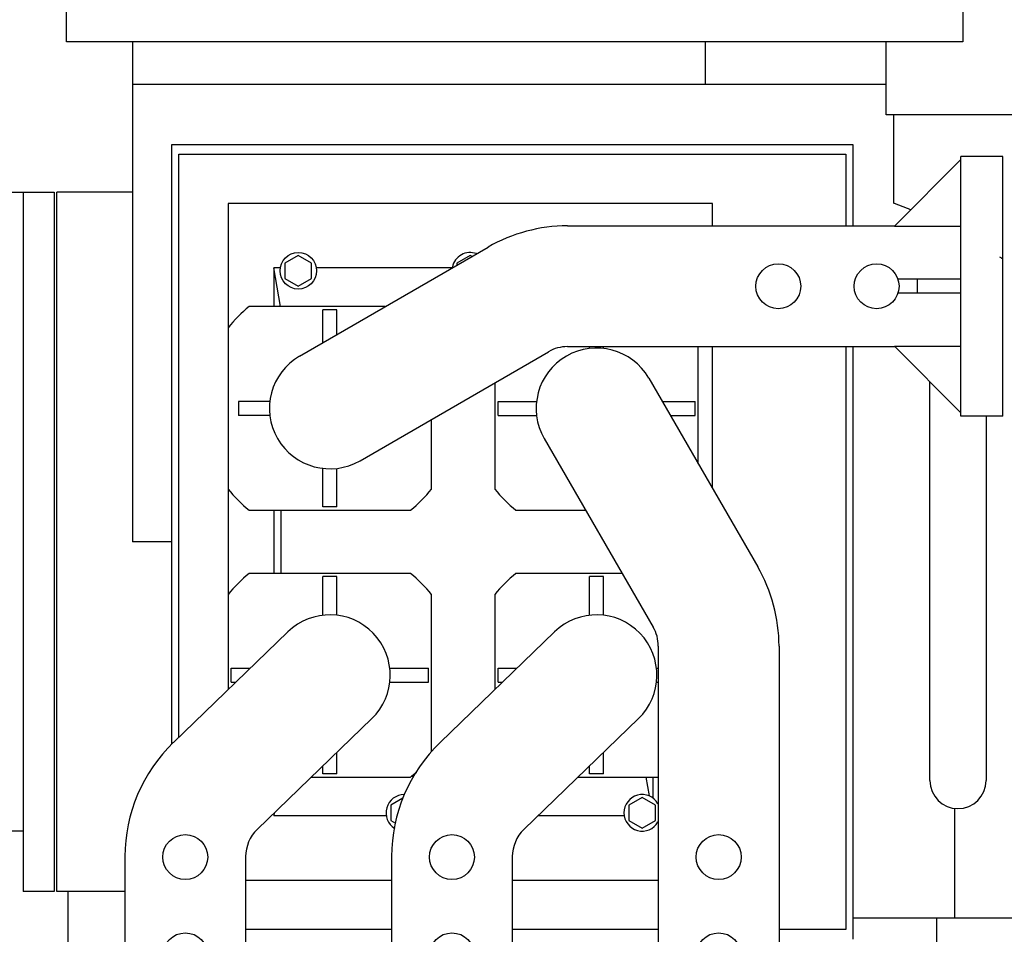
# Model space of a CAD drawing. Header units: millimetres. Extents: x 0 to 1189, y 0 to 841.
# Tile 117 of 175: x 417 to 445, y 717 to 743. Entities that reach past the tile are written whole.
import ezdxf
from ezdxf.enums import TextEntityAlignment as Align

# ---------------------------------------------------------------- set-up
doc = ezdxf.new("R2010")
doc.units = ezdxf.units.MM
doc.header["$LTSCALE"] = 65.395
doc.layers.get('0').update_dxf_attribs({"linetype": 'CONTINUOUS'})
for name, color, linetype in [('25007_060000_TLKGS_KGS_V_ABL7', 7, 'CONTINUOUS'), ('25007_062000_TLKGS_KGS_TL_V_ABL8', 7, 'CONTINUOUS'), ('25007_725500_28_SIMPLE1_T4_X_PBL14', 7, 'CONTINUOUS'), ('25007_725500_28_SIMPLE1_X#AF0_ABL13', 7, 'CONTINUOUS'), ('25007_728000_05_SIMPLE1_F_ABL18', 7, 'CONTINUOUS'), ('25007_728000_05_SIMPLE1_T1_F_PBL19', 7, 'CONTINUOUS'), ('25007_728000_05_SIMPLE1_T2_F_PBL23', 7, 'CONTINUOUS'), ('25007_833000_15_SIMPLE1_D_ABL16', 7, 'CONTINUOUS'), ('25007_833000_15_SIMPLE1_T4_D_PBL17', 7, 'CONTINUOUS'), ('25007_833000_15_SIMPLE1_T5_D_PBL51', 7, 'CONTINUOUS'), ('25007_833000_15_SIMPLE1_T6_D_PBL25', 7, 'CONTINUOUS'), ('25007_833000_15_SIMPLE1_T8_D_PBL34', 7, 'CONTINUOUS'), ('25067_000000_TLKGS_MARKETING_ABL2', 7, 'CONTINUOUS'), ('25067_030000_TLKGS_V_ABL3', 7, 'CONTINUOUS'), ('25067_700000_TLKGS_V_ABL4', 7, 'CONTINUOUS'), ('25067_727000_27_SIMPLE1_A_ABL5', 7, 'CONTINUOUS'), ('25067_727000_27_SIMPLE1_T1_A_PBL6', 7, 'CONTINUOUS'), ('new_view_1_VBL0', 7, 'CONTINUOUS')]:
    doc.layers.add(name, color=color, linetype=linetype)
doc.styles.get("Standard").update_dxf_attribs({"font": 'txt', "width": 0.6})
doc.dimstyles.new('DIMSTYLE_1', dxfattribs={"dimtxt": 3.5, "dimasz": 3.5, "dimexe": 1.8, "dimexo": 0, "dimgap": 0.875, "dimtad": 1, "dimlfac": 25, "dimdsep": 46, "dimtxsty": 'Standard', "dimblk": '_FILLED', "dimblk1": '_FILLED', "dimblk2": '_FILLED', "dimcen": 0.09, "dimadec": 0, "dimazin": 0, "dimtp": 2, "dimtm": 2, "dimtfac": 1, "dimtofl": 0, "dimtmove": 0, "dimatfit": 3, "dimldrblk": '_FILLED', "dimfxl": 1, "dimtolj": 1, "dimarcsym": 0})
doc.dimstyles.new('DIMSTYLE_2', dxfattribs={"dimtxt": 3.5, "dimasz": 3.5, "dimexe": 1.8, "dimexo": 0, "dimgap": 0.875, "dimtad": 1, "dimdec": 0, "dimlfac": 25, "dimdsep": 46, "dimtxsty": 'Standard', "dimblk": '_FILLED', "dimblk1": '_FILLED', "dimblk2": '_FILLED', "dimcen": 0.09, "dimadec": 0, "dimazin": 0, "dimtp": 2, "dimtm": 2, "dimtfac": 1, "dimtdec": 0, "dimtofl": 0, "dimtmove": 0, "dimatfit": 3, "dimldrblk": '_FILLED', "dimfxl": 1, "dimtolj": 1, "dimarcsym": 0})

# ---------------------------------------------------------------- blocks, each defined once
blk = doc.blocks.new('_FILLED')
at = {"color": 0, "linetype": 'ByBlock'}
blk.add_solid([(0, 0), (-1, 0.1671), (-1, -0.1671)], dxfattribs=at)
blk = doc.blocks.new('*D19')
at = {"color": 2, "linetype": 'Continuous'}
for p, q in [((394.644, 792.776), (372.844, 792.776)), ((374.644, 792.776), (374.644, 741.388)), ((374.644, 690), (374.644, 741.388)), ((443.4, 690), (372.844, 690))]:
    blk.add_line(p, q, dxfattribs=at)
at = {"color": 2, "linetype": 'Continuous', "xscale": 3.5, "yscale": 3.5, "zscale": 3.5}
for p, rotation in [((374.644, 792.776), 90), ((374.644, 690), 270)]:
    blk.add_blockref('_FILLED', p, dxfattribs=dict(at, rotation=rotation))
at = {"color": 2, "linetype": 'Continuous', "width": 0.672619}
blk.add_text('2569', height=3.5, rotation=90, dxfattribs=at).set_placement((373.769, 740.6), align=Align.CENTER)
blk = doc.blocks.new('*D27')
at = {"color": 2, "linetype": 'Continuous'}
for p, q in [((407.48, 792.84), (407.48, 804.576)), ((560, 740.6), (560, 804.576)), ((407.48, 802.776), (483.74, 802.776)), ((560, 802.776), (483.74, 802.776))]:
    blk.add_line(p, q, dxfattribs=at)
at = {"color": 2, "linetype": 'Continuous', "xscale": 3.5, "yscale": 3.5, "zscale": 3.5, "rotation": 180}
blk.add_blockref('_FILLED', (407.48, 802.776), dxfattribs=at)
at = {"color": 2, "linetype": 'Continuous', "xscale": 3.5, "yscale": 3.5, "zscale": 3.5}
blk.add_blockref('_FILLED', (560, 802.776), dxfattribs=at)
at = {"color": 2, "linetype": 'Continuous', "width": 0.60119}
blk.add_text('3813', height=3.5, dxfattribs=at).set_placement((483.74, 803.651), align=Align.CENTER)
blk = doc.blocks.new('25067_727000_27_SIMPLE1_T1_A_PBL6', base_point=(489.375, 762.173))
at = {"layer": '25067_727000_27_SIMPLE1_T1_A_PBL6', "color": 7, "linetype": 'Continuous'}
for p, q in [((443.542, 780.14), (443.542, 742.2)), ((417.997, 742.2), (417.997, 743.864)), ((443.542, 742.2), (417.997, 742.2)), ((441.355, 740.121), (441.355, 742.2)), ((446.638, 740.121), (441.355, 740.121))]:
    blk.add_line(p, q, dxfattribs=at)
blk = doc.blocks.new('25067_727000_27_SIMPLE1_A_ABL5', base_point=(489.375, 762.173))
at = {"layer": '25067_727000_27_SIMPLE1_T1_A_PBL6'}
blk.add_blockref('25067_727000_27_SIMPLE1_T1_A_PBL6', (489.375, 762.173), dxfattribs=at)
blk = doc.blocks.new('25067_700000_TLKGS_V_ABL4', base_point=(489.375, 754.693))
at = {"layer": '25067_727000_27_SIMPLE1_A_ABL5'}
blk.add_blockref('25067_727000_27_SIMPLE1_A_ABL5', (489.375, 762.173), dxfattribs=at)
blk = doc.blocks.new('25067_030000_TLKGS_V_ABL3', base_point=(493.835, 729.393))
at = {"layer": '25067_700000_TLKGS_V_ABL4'}
blk.add_blockref('25067_700000_TLKGS_V_ABL4', (489.375, 754.693), dxfattribs=at)
blk = doc.blocks.new('25007_725500_28_SIMPLE1_T4_X_PBL14', base_point=(411.091, 735.651))
at = {"layer": '25007_725500_28_SIMPLE1_T4_X_PBL14', "color": 7, "linetype": 'Continuous'}
for p, q in [((405.031, 752.089), (408.558, 753.303)), ((414.06, 747.801), (415.204, 745.347)), ((415.204, 745.347), (416.097, 745.763)), ((416.324, 745.537), (416.784, 744.55)), ((409.713, 742.047), (415.204, 745.347)), ((416.784, 744.55), (417.143, 744.717)), ((415.84, 736.44), (415.84, 737.92)), ((415.84, 737.92), (417.64, 737.92)), ((416.76, 737.92), (416.76, 718)), ((417.64, 737.92), (417.64, 718)), ((414.96, 736.44), (415.84, 736.44)), ((416.76, 719.72), (414.96, 719.72)), ((417.64, 718), (416.76, 718))]:
    blk.add_line(p, q, dxfattribs=at)
for centre, start, end in [((404.64, 753.223), 265.2965, 288.988), ((410.331, 741.019), 121.012, 144.7035)]:
    blk.add_arc(centre, 1.2, start, end, dxfattribs=at)
blk = doc.blocks.new('25007_725500_28_SIMPLE1_X#AF0_ABL13', base_point=(412.633, 752.439))
at = {"layer": '25007_725500_28_SIMPLE1_T4_X_PBL14'}
blk.add_blockref('25007_725500_28_SIMPLE1_T4_X_PBL14', (411.091, 735.651), dxfattribs=at)
blk = doc.blocks.new('25007_833000_15_SIMPLE1_T4_D_PBL17', base_point=(423.04, 719.82))
at = {"layer": '25007_833000_15_SIMPLE1_T4_D_PBL17', "color": 7, "linetype": 'Continuous'}
for p, q in [((427.798, 727.06), (423.202, 727.06)), ((425.3, 725.868), (425.3, 726.968)), ((425.7, 726.968), (425.3, 726.968)), ((425.7, 725.868), (425.7, 726.968)), ((422.6, 726.458), (422.6, 723.75)), ((428.4, 721.981), (428.4, 726.458)), ((424.305, 725.397), (421.04, 722.243)), ((422.692, 723.96), (422.692, 724.36)), ((422.692, 724.36), (423.231, 724.36)), ((427.208, 724.36), (428.308, 724.36)), ((428.308, 723.96), (428.308, 724.36)), ((422.692, 723.96), (422.817, 723.96)), ((427.208, 723.96), (428.308, 723.96)), ((426.695, 722.923), (423.43, 719.769)), ((425.7, 721.352), (425.7, 721.962)), ((425.3, 721.352), (425.3, 721.575)), ((424.974, 721.26), (427.798, 721.26)), ((425.7, 721.352), (425.3, 721.352)), ((419.66, 718.992), (419.66, 715.66)), ((423.1, 718.992), (423.1, 715.66)), ((419.672, 715.672), (417.78, 713.78)), ((419.672, 715.672), (419.672, 713.78)), ((421.18, 713.78), (421.18, 715.572)), ((421.58, 713.78), (421.58, 715.572)), ((423.088, 715.672), (423.088, 713.78)), ((424.986, 713.78), (423.088, 715.672)), ((421.58, 715.02), (421.18, 715.02)), ((417.68, 712.58), (417.68, 713.78)), ((417.68, 713.78), (425.08, 713.78)), ((425.08, 712.58), (425.08, 713.78)), ((417.68, 712.58), (425.08, 712.58))]:
    blk.add_line(p, q, dxfattribs=at)
for centre in [(421.38, 718.98), (421.38, 716.18)]:
    blk.add_circle(centre, 0.64, dxfattribs=at)
for centre, radius, start, end in [((425.5, 724.16), 3.7, 128.3917, 141.6083), ((425.5, 724.16), 3.7, 38.3917, 51.6083), ((425.5, 724.16), 1.72, 314.0098, 134.0098), ((424.18, 718.992), 4.52, 134.0098, 180), ((425.5, 724.16), 3.7, 308.3917, 311.7666), ((424.18, 718.992), 1.08, 134.0098, 180)]:
    blk.add_arc(centre, radius, start, end, dxfattribs=at)
blk = doc.blocks.new('25007_833000_15_SIMPLE1_T6_D_PBL25', base_point=(433.64, 733.9))
at = {"layer": '25007_833000_15_SIMPLE1_T6_D_PBL25', "color": 7, "linetype": 'Continuous'}
for p, q in [((443.48, 738.847), (441.588, 736.948)), ((443.48, 731.54), (443.48, 738.94)), ((444.68, 738.94), (443.48, 738.94)), ((444.68, 731.54), (444.68, 738.94)), ((432.271, 736.96), (441.6, 736.96)), ((441.588, 736.948), (443.48, 736.948)), ((424.639, 733.249), (430.009, 736.353)), ((443.48, 735.44), (441.688, 735.44)), ((442.24, 735.44), (442.24, 735.04)), ((443.48, 735.04), (441.688, 735.04)), ((427.08, 734.66), (423.202, 734.66)), ((425.3, 733.631), (425.3, 734.567)), ((425.7, 734.567), (425.3, 734.567)), ((425.7, 733.862), (425.7, 734.567)), ((422.6, 734.058), (422.6, 729.462)), ((432.271, 733.52), (441.6, 733.52)), ((441.588, 733.532), (443.48, 731.633)), ((441.588, 733.532), (443.48, 733.532)), ((426.361, 730.271), (431.731, 733.375)), ((422.9, 731.96), (422.9, 731.56)), ((423.792, 731.96), (422.9, 731.96)), ((423.792, 731.56), (422.9, 731.56)), ((444.68, 731.54), (443.48, 731.54)), ((428.4, 729.462), (428.4, 731.45)), ((425.3, 728.953), (425.3, 730.052)), ((425.7, 728.953), (425.7, 730.052)), ((423.202, 728.86), (427.798, 728.86)), ((425.7, 728.953), (425.3, 728.953))]:
    blk.add_line(p, q, dxfattribs=at)
for centre in [(438.28, 735.24), (441.08, 735.24)]:
    blk.add_circle(centre, 0.64, dxfattribs=at)
for centre, radius, start, end in [((432.271, 732.44), 4.52, 90, 120.0311), ((425.5, 731.76), 3.7, 128.3917, 141.6083), ((432.271, 732.44), 1.08, 90, 120.0311), ((425.5, 731.76), 1.72, 120.0311, 300.0311), ((425.5, 731.76), 3.7, 218.3917, 231.6083), ((425.5, 731.76), 3.7, 308.3917, 321.6083)]:
    blk.add_arc(centre, radius, start, end, dxfattribs=at)
blk = doc.blocks.new('25007_833000_15_SIMPLE1_T8_D_PBL34', base_point=(430.07, 719.82))
at = {"layer": '25007_833000_15_SIMPLE1_T8_D_PBL34', "color": 7, "linetype": 'Continuous'}
for p, q in [((433.83, 727.06), (430.802, 727.06)), ((432.9, 725.868), (432.9, 726.968)), ((433.3, 726.968), (432.9, 726.968)), ((433.3, 725.868), (433.3, 726.968)), ((430.2, 726.458), (430.2, 723.75)), ((431.905, 725.397), (428.64, 722.243)), ((430.292, 723.96), (430.292, 724.36)), ((430.292, 724.36), (430.831, 724.36)), ((434.808, 724.36), (434.86, 724.36)), ((430.292, 723.96), (430.417, 723.96)), ((434.808, 723.96), (434.86, 723.96)), ((434.295, 722.923), (431.03, 719.769)), ((433.3, 721.352), (433.3, 721.962)), ((432.9, 721.352), (432.9, 721.575)), ((432.574, 721.26), (434.86, 721.26)), ((433.3, 721.352), (432.9, 721.352)), ((427.26, 718.992), (427.26, 715.66)), ((430.7, 718.992), (430.7, 715.66)), ((427.272, 715.672), (425.38, 713.78)), ((427.272, 715.672), (427.272, 713.78)), ((428.78, 713.78), (428.78, 715.572)), ((429.18, 713.78), (429.18, 715.572)), ((430.688, 715.672), (430.688, 713.78)), ((432.586, 713.78), (430.688, 715.672)), ((429.18, 715.02), (428.78, 715.02)), ((425.28, 712.58), (425.28, 713.78)), ((425.28, 713.78), (432.68, 713.78)), ((432.68, 712.58), (432.68, 713.78)), ((425.28, 712.58), (432.68, 712.58))]:
    blk.add_line(p, q, dxfattribs=at)
for centre in [(428.98, 718.98), (428.98, 716.18)]:
    blk.add_circle(centre, 0.64, dxfattribs=at)
for centre, radius, start, end in [((433.1, 724.16), 3.7, 128.3917, 141.6083), ((433.1, 724.16), 1.72, 314.0098, 134.0098), ((431.78, 718.992), 4.52, 134.0098, 180), ((431.78, 718.992), 1.08, 134.0098, 180)]:
    blk.add_arc(centre, radius, start, end, dxfattribs=at)
blk = doc.blocks.new('25007_833000_15_SIMPLE1_T5_D_PBL51', base_point=(435.24, 723.05))
at = {"layer": '25007_833000_15_SIMPLE1_T5_D_PBL51', "color": 7, "linetype": 'Continuous'}
for p, q in [((432.9, 733.468), (432.9, 733.52)), ((433.3, 733.468), (433.3, 733.52)), ((436, 730.18), (436, 733.52)), ((434.589, 732.621), (437.693, 727.251)), ((430.2, 732.49), (430.2, 729.462)), ((430.293, 731.56), (430.293, 731.96)), ((430.293, 731.96), (431.392, 731.96)), ((434.971, 731.96), (435.907, 731.96)), ((435.907, 731.56), (435.907, 731.96)), ((430.293, 731.56), (431.392, 731.56)), ((435.202, 731.56), (435.907, 731.56)), ((431.611, 730.899), (434.715, 725.529)), ((430.802, 728.86), (432.79, 728.86)), ((434.86, 724.989), (434.86, 715.66)), ((438.3, 724.989), (438.3, 715.66)), ((434.872, 715.672), (432.973, 713.78)), ((434.872, 715.672), (434.872, 713.78)), ((436.38, 713.78), (436.38, 715.572)), ((436.78, 713.78), (436.78, 715.572)), ((438.288, 715.672), (438.288, 713.78)), ((440.187, 713.78), (438.288, 715.672)), ((436.78, 715.02), (436.38, 715.02)), ((432.88, 712.58), (432.88, 713.78)), ((432.88, 713.78), (440.28, 713.78)), ((440.28, 712.58), (440.28, 713.78)), ((432.88, 712.58), (440.28, 712.58))]:
    blk.add_line(p, q, dxfattribs=at)
for centre in [(436.58, 718.98), (436.58, 716.18)]:
    blk.add_circle(centre, 0.64, dxfattribs=at)
for centre, radius, start, end in [((433.1, 731.76), 1.72, 30.0311, 210.0311), ((433.1, 731.76), 3.7, 218.3917, 231.6083), ((433.78, 724.989), 4.52, 0, 30.0311), ((433.78, 724.989), 1.08, 0, 30.0311)]:
    blk.add_arc(centre, radius, start, end, dxfattribs=at)
blk = doc.blocks.new('25007_833000_15_SIMPLE1_D_ABL16', base_point=(442.19, 721.577))
at = {"layer": '25007_833000_15_SIMPLE1_T4_D_PBL17'}
blk.add_blockref('25007_833000_15_SIMPLE1_T4_D_PBL17', (423.04, 719.82), dxfattribs=at)
at = {"layer": '25007_833000_15_SIMPLE1_T5_D_PBL51'}
blk.add_blockref('25007_833000_15_SIMPLE1_T5_D_PBL51', (435.24, 723.05), dxfattribs=at)
at = {"layer": '25007_833000_15_SIMPLE1_T6_D_PBL25'}
blk.add_blockref('25007_833000_15_SIMPLE1_T6_D_PBL25', (433.64, 733.9), dxfattribs=at)
at = {"layer": '25007_833000_15_SIMPLE1_T8_D_PBL34'}
blk.add_blockref('25007_833000_15_SIMPLE1_T8_D_PBL34', (430.07, 719.82), dxfattribs=at)
blk = doc.blocks.new('25007_728000_05_SIMPLE1_T1_F_PBL19', base_point=(437.619, 727.858))
at = {"layer": '25007_728000_05_SIMPLE1_T1_F_PBL19', "color": 7, "linetype": 'Continuous'}
for p, q in [((419.88, 742.2), (419.88, 727.96)), ((436.2, 742.2), (436.2, 741)), ((419.88, 741), (441.355, 741)), ((441.56, 740.121), (441.56, 737.608)), ((421, 722.199), (421, 739.28)), ((421, 739.28), (440.4, 739.28)), ((440.4, 739.28), (440.4, 736.96)), ((417.72, 718), (417.72, 737.92)), ((419.88, 737.92), (417.72, 737.92)), ((440.4, 733.52), (440.4, 716.64)), ((442.6, 721.16), (442.6, 732.516)), ((444.2, 731.54), (444.2, 721.16)), ((421, 727.96), (419.88, 727.96)), ((443.308, 717.24), (443.308, 720.365)), ((419.66, 718), (417.72, 718)), ((418.04, 715.16), (418.04, 718)), ((445.584, 717.24), (440.4, 717.24)), ((442.8, 713.516), (442.8, 717.24))]:
    blk.add_line(p, q, dxfattribs=at)
for centre, radius, start, end in [((430.7, 709), 30.6, 68.2267, 69.2126), ((439.746, 729.711), 8, 52.0196, 52.6726), ((443.4, 721.16), 0.8, 180, 360)]:
    blk.add_arc(centre, radius, start, end, dxfattribs=at)
blk = doc.blocks.new('25007_728000_05_SIMPLE1_T2_F_PBL23', base_point=(430.7, 727.96))
at = {"layer": '25007_728000_05_SIMPLE1_T2_F_PBL23', "color": 7, "linetype": 'Continuous'}
for p, q in [((421.2, 722.398), (421.2, 739)), ((421.2, 739), (440.2, 739)), ((440.2, 739), (440.2, 736.96)), ((422.6, 737.6), (422.6, 734.058)), ((436.4, 737.6), (422.6, 737.6)), ((436.4, 736.96), (436.4, 737.6)), ((424.6, 736.119), (424.22, 735.899)), ((424.98, 735.899), (424.6, 736.119)), ((429.5, 736.119), (429.12, 735.899)), ((429.552, 736.089), (429.5, 736.119)), ((423.9, 735.761), (423.9, 734.66)), ((424.097, 734.66), (423.9, 735.761)), ((424.086, 735.761), (423.9, 735.761)), ((424.22, 735.899), (424.22, 735.461)), ((424.98, 735.461), (424.98, 735.899)), ((428.984, 735.761), (425.114, 735.761)), ((429.12, 735.899), (429.12, 735.839)), ((424.22, 735.461), (424.6, 735.241)), ((424.6, 735.241), (424.98, 735.461)), ((436.4, 729.488), (436.4, 733.52)), ((440.2, 733.52), (440.2, 716.92)), ((422.6, 729.462), (422.6, 726.458)), ((423.9, 728.86), (423.9, 727.06)), ((424.1, 728.86), (424.1, 727.06)), ((427.887, 721.277), (427.817, 721.277)), ((434.503, 721.26), (434.6, 720.72)), ((434.7, 721.26), (434.7, 720.665)), ((427.578, 720.654), (427.24, 720.459)), ((434.4, 720.679), (434.02, 720.459)), ((434.78, 720.459), (434.4, 720.679)), ((427.24, 720.459), (427.24, 720.021)), ((434.02, 720.459), (434.02, 720.021)), ((434.78, 720.021), (434.78, 720.459)), ((423.914, 720.236), (423.9, 720.159)), ((423.9, 720.223), (423.9, 720.159)), ((427.106, 720.159), (423.9, 720.159)), ((427.24, 720.021), (427.369, 719.946)), ((433.886, 720.159), (431.434, 720.159)), ((434.02, 720.021), (434.4, 719.801)), ((434.4, 719.801), (434.78, 720.021)), ((423.1, 718.32), (427.26, 718.32)), ((430.7, 718.32), (434.86, 718.32)), ((427.26, 716.92), (423.1, 716.92)), ((434.86, 716.92), (430.7, 716.92)), ((440.2, 716.92), (438.3, 716.92))]:
    blk.add_line(p, q, dxfattribs=at)
blk.add_circle((424.6, 735.68), 0.52, dxfattribs=at)
for centre, start, end in [((429.5, 735.68), 70.0968, 167.9446), ((427.62, 720.24), 90, 238.6024), ((434.4, 720.24), 29.8336, 330.1664)]:
    blk.add_arc(centre, 0.52, start, end, dxfattribs=at)
blk = doc.blocks.new('25007_728000_05_SIMPLE1_F_ABL18', base_point=(437.619, 727.858))
at = {"layer": '25007_728000_05_SIMPLE1_T1_F_PBL19'}
blk.add_blockref('25007_728000_05_SIMPLE1_T1_F_PBL19', (437.619, 727.858), dxfattribs=at)
at = {"layer": '25007_728000_05_SIMPLE1_T2_F_PBL23'}
blk.add_blockref('25007_728000_05_SIMPLE1_T2_F_PBL23', (430.7, 727.96), dxfattribs=at)
blk = doc.blocks.new('25007_062000_TLKGS_KGS_TL_V_ABL8', base_point=(427.311, 741.628))
at = {"layer": '25007_725500_28_SIMPLE1_X#AF0_ABL13'}
blk.add_blockref('25007_725500_28_SIMPLE1_X#AF0_ABL13', (412.633, 752.439), dxfattribs=at)
at = {"layer": '25007_728000_05_SIMPLE1_F_ABL18'}
blk.add_blockref('25007_728000_05_SIMPLE1_F_ABL18', (437.619, 727.858), dxfattribs=at)
at = {"layer": '25007_833000_15_SIMPLE1_D_ABL16'}
blk.add_blockref('25007_833000_15_SIMPLE1_D_ABL16', (442.19, 721.577), dxfattribs=at)
blk = doc.blocks.new('25007_060000_TLKGS_KGS_V_ABL7', base_point=(444.776, 729.239))
at = {"layer": '25007_062000_TLKGS_KGS_TL_V_ABL8'}
blk.add_blockref('25007_062000_TLKGS_KGS_TL_V_ABL8', (427.311, 741.628), dxfattribs=at)
blk = doc.blocks.new('25067_000000_TLKGS_MARKETING_ABL2', base_point=(484.601, 729.393))
at = {"layer": '25007_060000_TLKGS_KGS_V_ABL7'}
blk.add_blockref('25007_060000_TLKGS_KGS_V_ABL7', (444.776, 729.239), dxfattribs=at)
at = {"layer": '25067_030000_TLKGS_V_ABL3'}
blk.add_blockref('25067_030000_TLKGS_V_ABL3', (493.835, 729.393), dxfattribs=at)
blk = doc.blocks.new('NEW_VIEW_1_VBL0', base_point=(551.121, 718.688))
at = {"layer": '25067_000000_TLKGS_MARKETING_ABL2'}
blk.add_blockref('25067_000000_TLKGS_MARKETING_ABL2', (484.601, 729.393), dxfattribs=at)

msp = doc.modelspace()

# ---------------------------------------------------------------- block references
at = {"layer": 'new_view_1_VBL0'}
msp.add_blockref('NEW_VIEW_1_VBL0', (551.12107, 718.68788), dxfattribs=at)

# ---------------------------------------------------------------- dimensions: what is measured, and where the dimension line sits
at = {"color": 2, "linetype": 'Continuous'}
for base, p1, p2, angle, dimstyle, picture, middle in [((407.48, 802.77576), (560, 740.6), (407.48, 792.84), 180, 'DIMSTYLE_1', '*D27', (483.40666, 802.77576)), ((374.64424, 690), (394.64424, 792.77576), (443.4, 690), 270, 'DIMSTYLE_2', '*D19', (374.64424, 740.26666))]:
    dim = msp.add_linear_dim(base=base, p1=p1, p2=p2, angle=angle, dimstyle=dimstyle, dxfattribs=at)
    dim.commit()
    dim.dimension.update_dxf_attribs({"geometry": picture, "text_midpoint": middle, "dimtype": 160})

doc.saveas('drawing.dxf')
